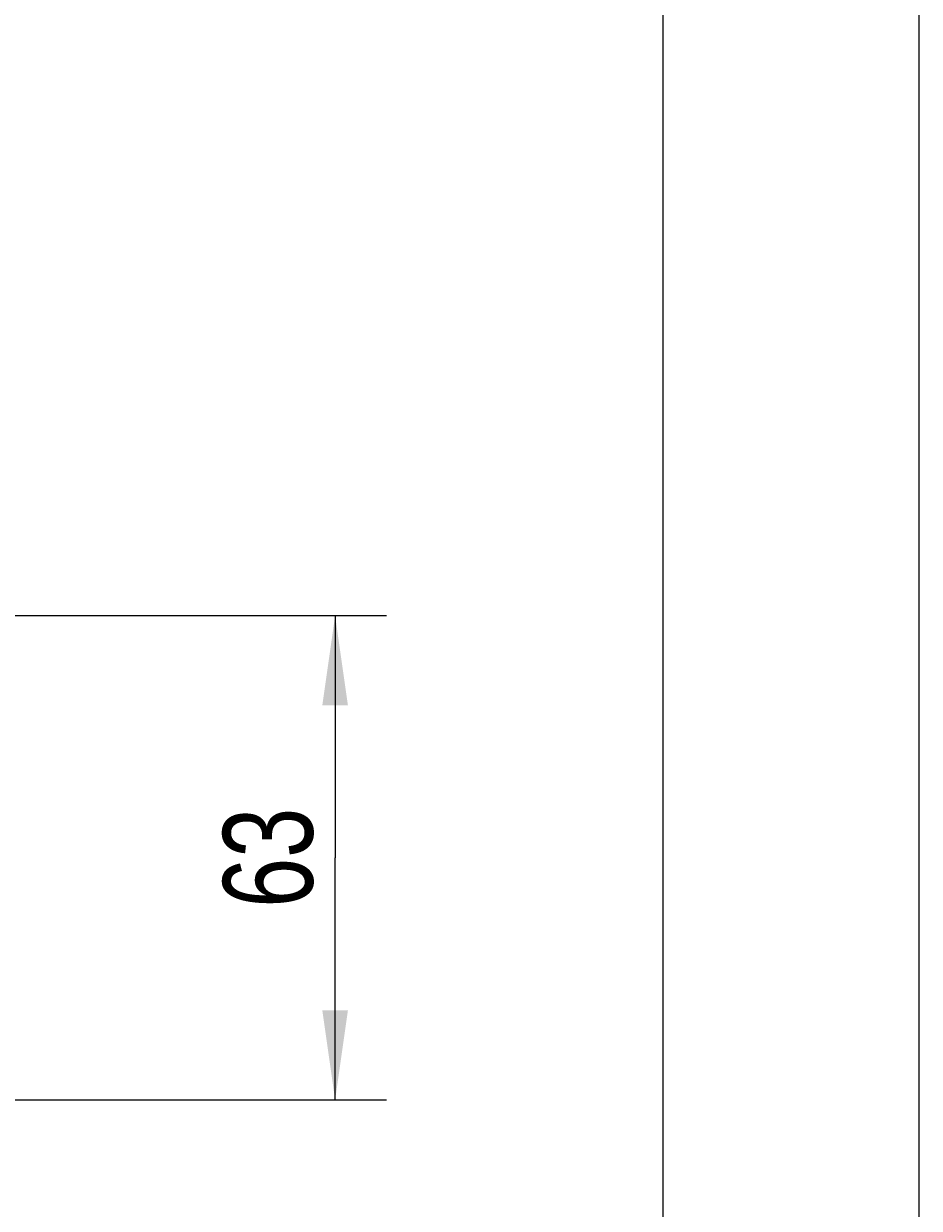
# Model space of a CAD drawing. Extents: x 0 to 297, y 0 to 210.
# Tile 30 of 41: x 262 to 297, y 79 to 125. Entities that reach past the tile are written whole.
import ezdxf
from ezdxf.enums import TextEntityAlignment as Align

# ---------------------------------------------------------------- set-up
doc = ezdxf.new("R2010")
doc.units = 0
doc.header["$LTSCALE"] = 16.335
doc.header["$MEASUREMENT"] = 0
doc.layers.get('0').update_dxf_attribs({"linetype": 'CONTINUOUS'})
doc.styles.get("Standard").update_dxf_attribs({"font": 'txt', "width": 0.7})
doc.dimstyles.get("Standard").update_dxf_attribs({"dimtxt": 0.18, "dimasz": 0.18, "dimexe": 0.18, "dimexo": 0.0625, "dimgap": 0.09, "dimtad": 0, "dimtih": 1, "dimtoh": 1, "dimdec": 4, "dimzin": 0, "dimdsep": 46, "dimtxsty": 'STANDARD', "dimcen": 0.09, "dimadec": 0, "dimazin": 0, "dimtfac": 1, "dimtdec": 4, "dimtofl": 0, "dimtmove": 0, "dimatfit": 3, "dimfxl": 1, "dimtolj": 1, "dimtzin": 0, "dimarcsym": 0})

# ---------------------------------------------------------------- blocks, each defined once
blk = doc.blocks.new('_FILLED')
at = {"color": 0, "linetype": 'ByBlock'}
blk.add_solid([(0, 0), (-1, 0.143), (-1, -0.143)], dxfattribs=at)
blk = doc.blocks.new('*D5')
at = {"color": 2, "linetype": 'Continuous'}
for p, q in [((260.727, 102.177), (276.191, 102.177)), ((274.191, 102.177), (274.191, 92.727)), ((274.191, 83.277), (274.191, 92.727)), ((261.177, 83.277), (276.191, 83.277))]:
    blk.add_line(p, q, dxfattribs=at)
at = {"color": 2, "linetype": 'Continuous', "xscale": 3.5, "yscale": 3.5, "zscale": 3.5}
for p, rotation in [((274.191, 102.177), 90), ((274.191, 83.277), 270)]:
    blk.add_blockref('_FILLED', p, dxfattribs=dict(at, rotation=rotation))
at = {"color": 2, "linetype": 'Continuous', "width": 0.75}
blk.add_text('63', height=3.5, rotation=90, dxfattribs=at).set_placement((273.316, 92.727), align=Align.CENTER)

msp = doc.modelspace()

# ---------------------------------------------------------------- linework, layer by layer
at = {"color": 7, "linetype": 'Continuous'}
msp.add_line((297, 0), (297, 210), dxfattribs=at)
at = {"color": 2, "linetype": 'Continuous'}
msp.add_line((287, 10), (287, 200), dxfattribs=at)

# ---------------------------------------------------------------- dimensions: what is measured, and where the dimension line sits
dim = msp.add_linear_dim(base=(274.19084, 102.17666), p1=(261.17716, 83.27666), p2=(260.72716, 102.17666), angle=90, dimstyle='Standard', dxfattribs=at)
dim.commit()
dim.dimension.update_dxf_attribs({"geometry": '*D5', "text_midpoint": (272.74204, 90.37992), "dimtype": 128})

doc.saveas('drawing.dxf')
